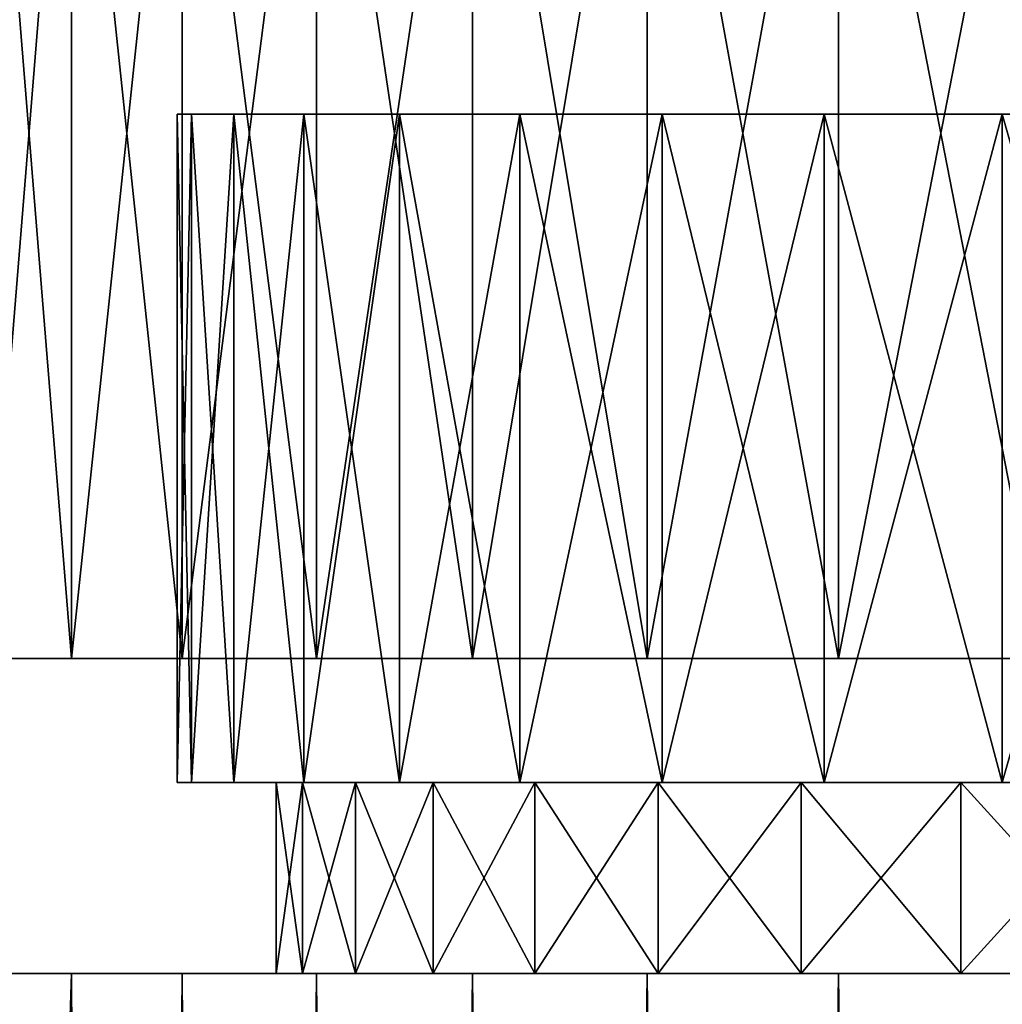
# Model space of a CAD drawing. Header units: millimetres. Extents: x -27 to 27, y -51 to 5.7.
# Tile 39 of 54: x -8.8 to -3.7, y -4.7 to 0.5. Entities that reach past the tile are written whole.
import ezdxf

# ---------------------------------------------------------------- set-up
doc = ezdxf.new("R2010")
doc.units = ezdxf.units.MM
doc.header["$LTSCALE"] = 52.148148
for name, color, linetype in [('10', 7, 'CONTINUOUS'), ('11', 7, 'CONTINUOUS'), ('18', 7, 'CONTINUOUS'), ('19', 7, 'CONTINUOUS'), ('2', 7, 'CONTINUOUS'), ('23', 7, 'CONTINUOUS'), ('3', 7, 'CONTINUOUS'), ('4', 7, 'CONTINUOUS'), ('5', 7, 'CONTINUOUS')]:
    doc.layers.add(name, color=color, linetype=linetype)

msp = doc.modelspace()

# ---------------------------------------------------------------- linework, layer by layer
at = {"layer": '10', "linetype": 'Continuous'}
for points in [[(-7.3431, -4.5, 1.526), (-7.4825, -3.5, 0.5118), (-7.4825, -4.5, 0.5119), (-7.3431, -4.5, 1.526)], [(-7.3431, -3.5, 1.5259), (-7.4825, -3.5, 0.5118), (-7.3431, -4.5, 1.526), (-7.3431, -3.5, 1.5259)], [(-7.4825, -3.5, -0.5118), (-7.3431, -3.5, -1.5259), (-7.4825, -4.5, -0.5119), (-7.4825, -3.5, -0.5118)], [(-7.4825, -4.5, -0.5119), (-7.3431, -3.5, -1.5259), (-7.3431, -4.5, -1.526), (-7.4825, -4.5, -0.5119)], [(-7.4825, -3.5, 0.5118), (-7.4825, -3.5, -0.5118), (-7.4825, -4.5, 0.5119), (-7.4825, -3.5, 0.5118)], [(-7.4825, -4.5, 0.5119), (-7.4825, -3.5, -0.5118), (-7.4825, -4.5, -0.5119), (-7.4825, -4.5, 0.5119)], [(-7.0669, -4.5, 2.5116), (-7.3431, -3.5, 1.5259), (-7.3431, -4.5, 1.526), (-7.0669, -4.5, 2.5116)], [(-7.067, -3.5, 2.5116), (-7.3431, -3.5, 1.5259), (-7.0669, -4.5, 2.5116), (-7.067, -3.5, 2.5116)], [(-7.3431, -4.5, -1.526), (-7.067, -3.5, -2.5116), (-7.0669, -4.5, -2.5116), (-7.3431, -4.5, -1.526)], [(-7.3431, -3.5, -1.5259), (-7.067, -3.5, -2.5116), (-7.3431, -4.5, -1.526), (-7.3431, -3.5, -1.5259)], [(-6.6591, -4.5, 3.4505), (-7.067, -3.5, 2.5116), (-7.0669, -4.5, 2.5116), (-6.6591, -4.5, 3.4505)], [(-6.6591, -3.5, 3.4505), (-7.067, -3.5, 2.5116), (-6.6591, -4.5, 3.4505), (-6.6591, -3.5, 3.4505)], [(-7.067, -3.5, -2.5116), (-6.6591, -3.5, -3.4505), (-7.0669, -4.5, -2.5116), (-7.067, -3.5, -2.5116)], [(-7.0669, -4.5, -2.5116), (-6.6591, -3.5, -3.4505), (-6.6591, -4.5, -3.4505), (-7.0669, -4.5, -2.5116)], [(-6.1273, -4.5, 4.3251), (-6.6591, -3.5, 3.4505), (-6.6591, -4.5, 3.4505), (-6.1273, -4.5, 4.3251)], [(-6.1273, -3.5, 4.3251), (-6.6591, -3.5, 3.4505), (-6.1273, -4.5, 4.3251), (-6.1273, -3.5, 4.3251)], [(-6.6591, -4.5, -3.4505), (-6.1273, -3.5, -4.3251), (-6.1273, -4.5, -4.3251), (-6.6591, -4.5, -3.4505)], [(-6.6591, -3.5, -3.4505), (-6.1273, -3.5, -4.3251), (-6.6591, -4.5, -3.4505), (-6.6591, -3.5, -3.4505)], [(-5.4813, -4.5, 5.1191), (-6.1273, -3.5, 4.3251), (-6.1273, -4.5, 4.3251), (-5.4813, -4.5, 5.1191)], [(-5.4813, -3.5, 5.1191), (-6.1273, -3.5, 4.3251), (-5.4813, -4.5, 5.1191), (-5.4813, -3.5, 5.1191)], [(-6.1273, -3.5, -4.3251), (-5.4813, -3.5, -5.1191), (-6.1273, -4.5, -4.3251), (-6.1273, -3.5, -4.3251)], [(-6.1273, -4.5, -4.3251), (-5.4813, -3.5, -5.1191), (-5.4813, -4.5, -5.1191), (-6.1273, -4.5, -4.3251)], [(-4.7331, -4.5, 5.8179), (-5.4813, -3.5, 5.1191), (-5.4813, -4.5, 5.1191), (-4.7331, -4.5, 5.8179)], [(-4.7332, -3.5, 5.8178), (-5.4813, -3.5, 5.1191), (-4.7331, -4.5, 5.8179), (-4.7332, -3.5, 5.8178)], [(-5.4813, -3.5, -5.1191), (-4.7332, -3.5, -5.8178), (-5.4813, -4.5, -5.1191), (-5.4813, -3.5, -5.1191)], [(-5.4813, -4.5, -5.1191), (-4.7332, -3.5, -5.8178), (-4.7331, -4.5, -5.8179), (-5.4813, -4.5, -5.1191)], [(-3.8968, -4.5, 6.4082), (-4.7332, -3.5, 5.8178), (-4.7331, -4.5, 5.8179), (-3.8968, -4.5, 6.4082)], [(-3.8969, -3.5, 6.4081), (-4.7332, -3.5, 5.8178), (-3.8968, -4.5, 6.4082), (-3.8969, -3.5, 6.4081)], [(-4.7332, -3.5, -5.8178), (-3.8969, -3.5, -6.4081), (-4.7331, -4.5, -5.8179), (-4.7332, -3.5, -5.8178)], [(-4.7331, -4.5, -5.8179), (-3.8969, -3.5, -6.4081), (-3.8968, -4.5, -6.4082), (-4.7331, -4.5, -5.8179)], [(-2.988, -4.5, 6.8791), (-3.8969, -3.5, 6.4081), (-3.8968, -4.5, 6.4082), (-2.988, -4.5, 6.8791)], [(-2.988, -3.5, 6.8791), (-3.8969, -3.5, 6.4081), (-2.988, -4.5, 6.8791), (-2.988, -3.5, 6.8791)], [(-3.8969, -3.5, -6.4081), (-2.988, -3.5, -6.8791), (-3.8968, -4.5, -6.4082), (-3.8969, -3.5, -6.4081)], [(-3.8968, -4.5, -6.4082), (-2.988, -3.5, -6.8791), (-2.988, -4.5, -6.8791), (-3.8968, -4.5, -6.4082)]]:
    msp.add_3dface(points, dxfattribs=at)
at = {"layer": '11', "linetype": 'Continuous'}
for points in [[(-9, -4.5, -3.0414), (-7.0669, -4.5, -2.5116), (-6.6591, -4.5, -3.4505), (-9, -4.5, -3.0414)], [(-8.5527, -4.5, -4.1354), (-9, -4.5, -3.0414), (-6.6591, -4.5, -3.4505), (-8.5527, -4.5, -4.1354)], [(-9, -4.5, 3.0414), (-8.5527, -4.5, 4.1354), (-6.6591, -4.5, 3.4505), (-9, -4.5, 3.0414)], [(-9, -4.5, -3.0414), (-9, -4.5, 3.0414), (-7.0669, -4.5, -2.5116), (-9, -4.5, -3.0414)], [(-9, -4.5, 3.0414), (-6.6591, -4.5, 3.4505), (-7.0669, -4.5, 2.5116), (-9, -4.5, 3.0414)], [(-9, -4.5, 3.0414), (-7.0669, -4.5, 2.5116), (-7.3431, -4.5, 1.526), (-9, -4.5, 3.0414)], [(-9, -4.5, 3.0414), (-7.3431, -4.5, 1.526), (-7.4825, -4.5, 0.5119), (-9, -4.5, 3.0414)], [(-9, -4.5, 3.0414), (-7.4825, -4.5, 0.5119), (-7.4825, -4.5, -0.5119), (-9, -4.5, 3.0414)], [(-9, -4.5, 3.0414), (-7.4825, -4.5, -0.5119), (-7.3431, -4.5, -1.526), (-9, -4.5, 3.0414)], [(-9, -4.5, 3.0414), (-7.3431, -4.5, -1.526), (-7.0669, -4.5, -2.5116), (-9, -4.5, 3.0414)], [(-7.973, -4.5, -5.1654), (-8.5527, -4.5, -4.1354), (-5.4813, -4.5, -5.1191), (-7.973, -4.5, -5.1654)], [(-8.5527, -4.5, -4.1354), (-6.6591, -4.5, -3.4505), (-6.1273, -4.5, -4.3251), (-8.5527, -4.5, -4.1354)], [(-8.5527, -4.5, -4.1354), (-6.1273, -4.5, -4.3251), (-5.4813, -4.5, -5.1191), (-8.5527, -4.5, -4.1354)], [(-8.5527, -4.5, 4.1354), (-7.973, -4.5, 5.1654), (-6.1273, -4.5, 4.3251), (-8.5527, -4.5, 4.1354)], [(-8.5527, -4.5, 4.1354), (-6.1273, -4.5, 4.3251), (-6.6591, -4.5, 3.4505), (-8.5527, -4.5, 4.1354)], [(-7.973, -4.5, -5.1654), (-5.4813, -4.5, -5.1191), (-4.7331, -4.5, -5.8179), (-7.973, -4.5, -5.1654)], [(-7.27, -4.5, -6.1154), (-7.973, -4.5, -5.1654), (-4.7331, -4.5, -5.8179), (-7.27, -4.5, -6.1154)], [(-7.973, -4.5, 5.1654), (-7.27, -4.5, 6.1154), (-4.7331, -4.5, 5.8179), (-7.973, -4.5, 5.1654)], [(-7.973, -4.5, 5.1654), (-4.7331, -4.5, 5.8179), (-5.4813, -4.5, 5.1191), (-7.973, -4.5, 5.1654)], [(-7.973, -4.5, 5.1654), (-5.4813, -4.5, 5.1191), (-6.1273, -4.5, 4.3251), (-7.973, -4.5, 5.1654)], [(-6.4544, -4.5, -6.9707), (-7.27, -4.5, -6.1154), (-2.988, -4.5, -6.8791), (-6.4544, -4.5, -6.9707)], [(-7.27, -4.5, -6.1154), (-4.7331, -4.5, -5.8179), (-3.8968, -4.5, -6.4082), (-7.27, -4.5, -6.1154)], [(-7.27, -4.5, -6.1154), (-3.8968, -4.5, -6.4082), (-2.988, -4.5, -6.8791), (-7.27, -4.5, -6.1154)], [(-7.27, -4.5, 6.1154), (-6.4544, -4.5, 6.9707), (-3.8968, -4.5, 6.4082), (-7.27, -4.5, 6.1154)], [(-7.27, -4.5, 6.1154), (-3.8968, -4.5, 6.4082), (-4.7331, -4.5, 5.8179), (-7.27, -4.5, 6.1154)], [(-5.5388, -4.5, -7.7183), (-6.4544, -4.5, -6.9707), (-1.0213, -4.5, -7.4301), (-5.5388, -4.5, -7.7183)], [(-6.4544, -4.5, -6.9707), (-2.988, -4.5, -6.8791), (-2.0235, -4.5, -7.2219), (-6.4544, -4.5, -6.9707)], [(-6.4544, -4.5, -6.9707), (-2.0235, -4.5, -7.2219), (-1.0213, -4.5, -7.4301), (-6.4544, -4.5, -6.9707)], [(-6.4544, -4.5, 6.9707), (-2.988, -4.5, 6.8791), (-3.8968, -4.5, 6.4082), (-6.4544, -4.5, 6.9707)], [(-6.4544, -4.5, 6.9707), (-5.5388, -4.5, 7.7183), (-2.0235, -4.5, 7.2219), (-6.4544, -4.5, 6.9707)], [(-6.4544, -4.5, 6.9707), (-2.0235, -4.5, 7.2219), (-2.988, -4.5, 6.8791), (-6.4544, -4.5, 6.9707)], [(5.5388, -4.5, -7.7183), (-5.5388, -4.5, -7.7183), (0, -4.5, -7.5), (5.5388, -4.5, -7.7183)], [(5.5388, -4.5, -7.7183), (4.5375, -4.5, -8.3463), (-5.5388, -4.5, -7.7183), (5.5388, -4.5, -7.7183)], [(-5.5388, -4.5, -7.7183), (-1.0213, -4.5, -7.4301), (0, -4.5, -7.5), (-5.5388, -4.5, -7.7183)], [(4.5375, -4.5, -8.3463), (-4.5375, -4.5, -8.3463), (-5.5388, -4.5, -7.7183), (4.5375, -4.5, -8.3463)], [(-5.5388, -4.5, 7.7183), (-4.5375, -4.5, 8.3463), (5.5388, -4.5, 7.7183), (-5.5388, -4.5, 7.7183)], [(-5.5388, -4.5, 7.7183), (5.5388, -4.5, 7.7183), (0, -4.5, 7.5), (-5.5388, -4.5, 7.7183)], [(-5.5388, -4.5, 7.7183), (0, -4.5, 7.5), (-1.0213, -4.5, 7.4301), (-5.5388, -4.5, 7.7183)], [(-5.5388, -4.5, 7.7183), (-1.0213, -4.5, 7.4301), (-2.0235, -4.5, 7.2219), (-5.5388, -4.5, 7.7183)], [(3.4661, -4.5, -8.8451), (-3.4661, -4.5, -8.8451), (-4.5375, -4.5, -8.3463), (3.4661, -4.5, -8.8451)], [(4.5375, -4.5, -8.3463), (3.4661, -4.5, -8.8451), (-4.5375, -4.5, -8.3463), (4.5375, -4.5, -8.3463)], [(-4.5375, -4.5, 8.3463), (-3.4661, -4.5, 8.8451), (4.5375, -4.5, 8.3463), (-4.5375, -4.5, 8.3463)], [(-4.5375, -4.5, 8.3463), (4.5375, -4.5, 8.3463), (5.5388, -4.5, 7.7183), (-4.5375, -4.5, 8.3463)]]:
    msp.add_3dface(points, dxfattribs=at)
at = {"layer": '18', "linetype": 'Continuous'}
for points in [[(-7.5835, -2.85, 3.2939), (-9, -2.85, 3.0414), (-7.9613, -2.85, 2.2307), (-7.5835, -2.85, 3.2939)], [(-8.5527, -2.85, 4.1353), (-9, -2.85, 3.0414), (-7.5835, -2.85, 3.2939), (-8.5527, -2.85, 4.1353)], [(-7.9613, -2.85, -2.2307), (-9, -2.85, -3.0414), (-7.5835, -2.85, -3.2939), (-7.9613, -2.85, -2.2307)], [(-8.1909, -2.85, -1.1259), (-9, -2.85, -3.0414), (-7.9613, -2.85, -2.2307), (-8.1909, -2.85, -1.1259)], [(-8.2679, -2.85), (-9, -2.85, -3.0414), (-8.1909, -2.85, -1.1259), (-8.2679, -2.85)], [(-8.1909, -2.85, 1.1259), (-9, -2.85, -3.0414), (-8.2679, -2.85), (-8.1909, -2.85, 1.1259)], [(-9, -2.85, 3.0414), (-9, -2.85, -3.0414), (-8.1909, -2.85, 1.1259), (-9, -2.85, 3.0414)], [(-7.9613, -2.85, 2.2307), (-9, -2.85, 3.0414), (-8.1909, -2.85, 1.1259), (-7.9613, -2.85, 2.2307)], [(-9, -2.85, -3.0414), (-8.5527, -2.85, -4.1353), (-7.5835, -2.85, -3.2939), (-9, -2.85, -3.0414)], [(-7.973, -2.85, 5.1654), (-8.5527, -2.85, 4.1353), (-7.0643, -2.85, 4.2959), (-7.973, -2.85, 5.1654)], [(-7.0643, -2.85, 4.2959), (-8.5527, -2.85, 4.1353), (-7.5835, -2.85, 3.2939), (-7.0643, -2.85, 4.2959)], [(-7.5835, -2.85, -3.2939), (-8.5527, -2.85, -4.1353), (-7.0643, -2.85, -4.2959), (-7.5835, -2.85, -3.2939)], [(-8.5527, -2.85, -4.1353), (-7.973, -2.85, -5.1654), (-7.0643, -2.85, -4.2959), (-8.5527, -2.85, -4.1353)], [(-7.27, -2.85, 6.1153), (-7.973, -2.85, 5.1654), (-5.6433, -2.85, 6.0425), (-7.27, -2.85, 6.1153)], [(-5.6433, -2.85, 6.0425), (-7.973, -2.85, 5.1654), (-6.4135, -2.85, 5.2178), (-5.6433, -2.85, 6.0425)], [(-6.4135, -2.85, 5.2178), (-7.973, -2.85, 5.1654), (-7.0643, -2.85, 4.2959), (-6.4135, -2.85, 5.2178)], [(-7.973, -2.85, -5.1654), (-7.27, -2.85, -6.1153), (-6.4135, -2.85, -5.2178), (-7.973, -2.85, -5.1654)], [(-7.0643, -2.85, -4.2959), (-7.973, -2.85, -5.1654), (-6.4135, -2.85, -5.2178), (-7.0643, -2.85, -4.2959)], [(-6.4543, -2.85, 6.9708), (-7.27, -2.85, 6.1153), (-4.768, -2.85, 6.7546), (-6.4543, -2.85, 6.9708)], [(-7.27, -2.85, -6.1153), (-6.4543, -2.85, -6.9708), (-4.768, -2.85, -6.7546), (-7.27, -2.85, -6.1153)], [(-6.4135, -2.85, -5.2178), (-7.27, -2.85, -6.1153), (-5.6433, -2.85, -6.0425), (-6.4135, -2.85, -5.2178)], [(-5.6433, -2.85, -6.0425), (-7.27, -2.85, -6.1153), (-4.768, -2.85, -6.7546), (-5.6433, -2.85, -6.0425)], [(-4.768, -2.85, 6.7546), (-7.27, -2.85, 6.1153), (-5.6433, -2.85, 6.0425), (-4.768, -2.85, 6.7546)], [(-6.4543, -2.85, -6.9708), (-5.5388, -2.85, -7.7183), (-3.8038, -2.85, -7.341), (-6.4543, -2.85, -6.9708)], [(-4.768, -2.85, -6.7546), (-6.4543, -2.85, -6.9708), (-3.8038, -2.85, -7.341), (-4.768, -2.85, -6.7546)], [(-5.5388, -2.85, 7.7183), (-6.4543, -2.85, 6.9708), (-3.8038, -2.85, 7.341), (-5.5388, -2.85, 7.7183)], [(-3.8038, -2.85, 7.341), (-6.4543, -2.85, 6.9708), (-4.768, -2.85, 6.7546), (-3.8038, -2.85, 7.341)], [(-5.5388, -2.85, -7.7183), (-4.5376, -2.85, -8.3462), (-2.7687, -2.85, -7.7906), (-5.5388, -2.85, -7.7183)], [(-3.8038, -2.85, -7.341), (-5.5388, -2.85, -7.7183), (-2.7687, -2.85, -7.7906), (-3.8038, -2.85, -7.341)], [(-4.5376, -2.85, 8.3462), (-5.5388, -2.85, 7.7183), (-0.5643, -2.85, 8.2487), (-4.5376, -2.85, 8.3462)], [(-0.5643, -2.85, 8.2487), (-5.5388, -2.85, 7.7183), (-1.6822, -2.85, 8.095), (-0.5643, -2.85, 8.2487)], [(-1.6822, -2.85, 8.095), (-5.5388, -2.85, 7.7183), (-2.7687, -2.85, 7.7906), (-1.6822, -2.85, 8.095)], [(-2.7687, -2.85, 7.7906), (-5.5388, -2.85, 7.7183), (-3.8038, -2.85, 7.341), (-2.7687, -2.85, 7.7906)], [(-2.7687, -2.85, -7.7906), (-4.5376, -2.85, -8.3462), (-1.6822, -2.85, -8.095), (-2.7687, -2.85, -7.7906)], [(-1.6822, -2.85, -8.095), (-4.5376, -2.85, -8.3462), (-0.5643, -2.85, -8.2487), (-1.6822, -2.85, -8.095)], [(-0.5643, -2.85, -8.2487), (-4.5376, -2.85, -8.3462), (0.5643, -2.85, -8.2487), (-0.5643, -2.85, -8.2487)], [(-3.466, -2.85, 8.8452), (-4.5376, -2.85, 8.3462), (3.466, -2.85, 8.8452), (-3.466, -2.85, 8.8452)], [(3.466, -2.85, 8.8452), (-4.5376, -2.85, 8.3462), (4.5376, -2.85, 8.3462), (3.466, -2.85, 8.8452)], [(4.5376, -2.85, 8.3462), (-4.5376, -2.85, 8.3462), (-0.5643, -2.85, 8.2487), (4.5376, -2.85, 8.3462)], [(-4.5376, -2.85, -8.3462), (4.5376, -2.85, -8.3462), (0.5643, -2.85, -8.2487), (-4.5376, -2.85, -8.3462)], [(-3.466, -2.85, -8.8452), (4.5376, -2.85, -8.3462), (-4.5376, -2.85, -8.3462), (-3.466, -2.85, -8.8452)]]:
    msp.add_3dface(points, dxfattribs=at)
at = {"layer": '19', "linetype": 'Continuous'}
for points in [[(-9, 2.65, 3.0414), (-8.5527, -2.85, 4.1353), (-8.5527, 2.65, 4.1354), (-9, 2.65, 3.0414)], [(-9, -2.85, 3.0414), (-8.5527, -2.85, 4.1353), (-9, 2.65, 3.0414), (-9, -2.85, 3.0414)], [(-8.5527, 2.65, 4.1354), (-7.973, -2.85, 5.1654), (-7.973, 2.65, 5.1653), (-8.5527, 2.65, 4.1354)], [(-8.5527, -2.85, 4.1353), (-7.973, -2.85, 5.1654), (-8.5527, 2.65, 4.1354), (-8.5527, -2.85, 4.1353)], [(-7.973, -2.85, 5.1654), (-7.27, -2.85, 6.1153), (-7.973, 2.65, 5.1653), (-7.973, -2.85, 5.1654)], [(-7.973, 2.65, 5.1653), (-7.27, -2.85, 6.1153), (-7.2699, 2.65, 6.1154), (-7.973, 2.65, 5.1653)], [(-7.27, -2.85, 6.1153), (-6.4543, -2.85, 6.9708), (-7.2699, 2.65, 6.1154), (-7.27, -2.85, 6.1153)], [(-7.2699, 2.65, 6.1154), (-6.4543, -2.85, 6.9708), (-6.4543, 2.65, 6.9708), (-7.2699, 2.65, 6.1154)], [(-6.4543, 2.65, 6.9708), (-5.5388, -2.85, 7.7183), (-5.5388, 2.65, 7.7183), (-6.4543, 2.65, 6.9708)], [(-6.4543, -2.85, 6.9708), (-5.5388, -2.85, 7.7183), (-6.4543, 2.65, 6.9708), (-6.4543, -2.85, 6.9708)], [(-5.5388, -2.85, 7.7183), (-4.5376, -2.85, 8.3462), (-5.5388, 2.65, 7.7183), (-5.5388, -2.85, 7.7183)], [(-5.5388, 2.65, 7.7183), (-4.5376, -2.85, 8.3462), (-4.5376, 2.65, 8.3463), (-5.5388, 2.65, 7.7183)], [(-4.5376, 2.65, 8.3463), (-3.466, -2.85, 8.8452), (-3.4661, 2.65, 8.8451), (-4.5376, 2.65, 8.3463)], [(-4.5376, -2.85, 8.3462), (-3.466, -2.85, 8.8452), (-4.5376, 2.65, 8.3463), (-4.5376, -2.85, 8.3462)]]:
    msp.add_3dface(points, dxfattribs=at)
at = {"layer": '2', "linetype": 'Continuous'}
for points in [[(-8.5527, -4.5, 4.1354), (-9, -4.5, 3.0414), (-8.8329, -50.5, 3.4972), (-8.5527, -4.5, 4.1354)], [(-8.3249, -50.5, 4.5767), (-8.5527, -4.5, 4.1354), (-8.8329, -50.5, 3.4972), (-8.3249, -50.5, 4.5767)], [(-7.973, -4.5, 5.1654), (-8.5527, -4.5, 4.1354), (-8.3249, -50.5, 4.5767), (-7.973, -4.5, 5.1654)], [(-7.6857, -50.5, 5.584), (-7.973, -4.5, 5.1654), (-8.3249, -50.5, 4.5767), (-7.6857, -50.5, 5.584)], [(-7.27, -4.5, 6.1154), (-7.973, -4.5, 5.1654), (-7.6857, -50.5, 5.584), (-7.27, -4.5, 6.1154)], [(-6.9252, -50.5, 6.5032), (-7.27, -4.5, 6.1154), (-7.6857, -50.5, 5.584), (-6.9252, -50.5, 6.5032)], [(-6.4544, -4.5, 6.9707), (-7.27, -4.5, 6.1154), (-6.9252, -50.5, 6.5032), (-6.4544, -4.5, 6.9707)], [(-6.0555, -50.5, 7.3199), (-6.4544, -4.5, 6.9707), (-6.9252, -50.5, 6.5032), (-6.0555, -50.5, 7.3199)], [(-5.5388, -4.5, 7.7183), (-6.4544, -4.5, 6.9707), (-6.0555, -50.5, 7.3199), (-5.5388, -4.5, 7.7183)], [(-5.0904, -50.5, 8.0211), (-5.5388, -4.5, 7.7183), (-6.0555, -50.5, 7.3199), (-5.0904, -50.5, 8.0211)], [(-4.5375, -4.5, 8.3463), (-5.5388, -4.5, 7.7183), (-5.0904, -50.5, 8.0211), (-4.5375, -4.5, 8.3463)], [(-4.0449, -50.5, 8.5959), (-4.5375, -4.5, 8.3463), (-5.0904, -50.5, 8.0211), (-4.0449, -50.5, 8.5959)], [(-3.4661, -4.5, 8.8451), (-4.5375, -4.5, 8.3463), (-4.0449, -50.5, 8.5959), (-3.4661, -4.5, 8.8451)], [(-2.9357, -50.5, 9.035), (-3.4661, -4.5, 8.8451), (-4.0449, -50.5, 8.5959), (-2.9357, -50.5, 9.035)]]:
    msp.add_3dface(points, dxfattribs=at)
at = {"layer": '23', "linetype": 'Continuous'}
for points in [[(-8.5527, 2.65, -4.1354), (-9, -2.85, -3.0414), (-9, 2.65, -3.0414), (-8.5527, 2.65, -4.1354)], [(-8.5527, -2.85, -4.1353), (-9, -2.85, -3.0414), (-8.5527, 2.65, -4.1354), (-8.5527, -2.85, -4.1353)], [(-7.973, 2.65, -5.1653), (-8.5527, -2.85, -4.1353), (-8.5527, 2.65, -4.1354), (-7.973, 2.65, -5.1653)], [(-7.973, -2.85, -5.1654), (-8.5527, -2.85, -4.1353), (-7.973, 2.65, -5.1653), (-7.973, -2.85, -5.1654)], [(-7.2699, 2.65, -6.1154), (-7.973, -2.85, -5.1654), (-7.973, 2.65, -5.1653), (-7.2699, 2.65, -6.1154)], [(-7.27, -2.85, -6.1153), (-7.973, -2.85, -5.1654), (-7.2699, 2.65, -6.1154), (-7.27, -2.85, -6.1153)], [(-6.4543, 2.65, -6.9708), (-7.27, -2.85, -6.1153), (-7.2699, 2.65, -6.1154), (-6.4543, 2.65, -6.9708)], [(-6.4543, -2.85, -6.9708), (-7.27, -2.85, -6.1153), (-6.4543, 2.65, -6.9708), (-6.4543, -2.85, -6.9708)], [(-5.5388, 2.65, -7.7183), (-6.4543, -2.85, -6.9708), (-6.4543, 2.65, -6.9708), (-5.5388, 2.65, -7.7183)], [(-5.5388, -2.85, -7.7183), (-6.4543, -2.85, -6.9708), (-5.5388, 2.65, -7.7183), (-5.5388, -2.85, -7.7183)], [(-4.5376, -2.85, -8.3462), (-5.5388, -2.85, -7.7183), (-4.5376, 2.65, -8.3463), (-4.5376, -2.85, -8.3462)], [(-4.5376, 2.65, -8.3463), (-5.5388, -2.85, -7.7183), (-5.5388, 2.65, -7.7183), (-4.5376, 2.65, -8.3463)], [(-3.4661, 2.65, -8.8451), (-4.5376, -2.85, -8.3462), (-4.5376, 2.65, -8.3463), (-3.4661, 2.65, -8.8451)], [(-3.466, -2.85, -8.8452), (-4.5376, -2.85, -8.3462), (-3.4661, 2.65, -8.8451), (-3.466, -2.85, -8.8452)]]:
    msp.add_3dface(points, dxfattribs=at)
at = {"layer": '3', "linetype": 'Continuous'}
for points in [[(-9, -18.75, -3.0414), (-8.5527, -4.5, -4.1354), (-8.8329, -50.5, -3.4972), (-9, -18.75, -3.0414)], [(-9, -4.5, -3.0414), (-8.5527, -4.5, -4.1354), (-9, -18.75, -3.0414), (-9, -4.5, -3.0414)], [(-8.8329, -50.5, -3.4972), (-8.5527, -4.5, -4.1354), (-8.3249, -50.5, -4.5767), (-8.8329, -50.5, -3.4972)], [(-8.5527, -4.5, -4.1354), (-7.973, -4.5, -5.1654), (-8.3249, -50.5, -4.5767), (-8.5527, -4.5, -4.1354)], [(-8.3249, -50.5, -4.5767), (-7.973, -4.5, -5.1654), (-7.6857, -50.5, -5.584), (-8.3249, -50.5, -4.5767)], [(-7.973, -4.5, -5.1654), (-7.27, -4.5, -6.1154), (-7.6857, -50.5, -5.584), (-7.973, -4.5, -5.1654)], [(-7.6857, -50.5, -5.584), (-7.27, -4.5, -6.1154), (-6.9252, -50.5, -6.5032), (-7.6857, -50.5, -5.584)], [(-7.27, -4.5, -6.1154), (-6.4544, -4.5, -6.9707), (-6.9252, -50.5, -6.5032), (-7.27, -4.5, -6.1154)], [(-6.9252, -50.5, -6.5032), (-6.4544, -4.5, -6.9707), (-6.0555, -50.5, -7.3199), (-6.9252, -50.5, -6.5032)], [(-6.4544, -4.5, -6.9707), (-5.5388, -4.5, -7.7183), (-6.0555, -50.5, -7.3199), (-6.4544, -4.5, -6.9707)], [(-6.0555, -50.5, -7.3199), (-5.5388, -4.5, -7.7183), (-5.0904, -50.5, -8.0211), (-6.0555, -50.5, -7.3199)], [(-5.5388, -4.5, -7.7183), (-4.5375, -4.5, -8.3463), (-5.0904, -50.5, -8.0211), (-5.5388, -4.5, -7.7183)], [(-5.0904, -50.5, -8.0211), (-4.5375, -4.5, -8.3463), (-4.0449, -50.5, -8.5959), (-5.0904, -50.5, -8.0211)], [(-4.5375, -4.5, -8.3463), (-3.4661, -4.5, -8.8451), (-4.0449, -50.5, -8.5959), (-4.5375, -4.5, -8.3463)], [(-4.0449, -50.5, -8.5959), (-3.4661, -4.5, -8.8451), (-2.9357, -50.5, -9.035), (-4.0449, -50.5, -8.5959)]]:
    msp.add_3dface(points, dxfattribs=at)
at = {"layer": '4', "linetype": 'Continuous'}
for points in [[(-8, 0), (-7.9255, -3.5, 1.0893), (-7.9255, 0, 1.0893), (-8, 0)], [(-8, -3.5), (-7.9255, -3.5, 1.0893), (-8, 0), (-8, -3.5)], [(-7.9255, 0, 1.0893), (-7.7033, -3.5, 2.1584), (-7.7033, 0, 2.1584), (-7.9255, 0, 1.0893)], [(-7.9255, -3.5, 1.0893), (-7.7033, -3.5, 2.1584), (-7.9255, 0, 1.0893), (-7.9255, -3.5, 1.0893)], [(-7.7033, 0, 2.1584), (-7.3377, -3.5, 3.1872), (-7.3377, 0, 3.1872), (-7.7033, 0, 2.1584)], [(-7.7033, -3.5, 2.1584), (-7.3377, -3.5, 3.1872), (-7.7033, 0, 2.1584), (-7.7033, -3.5, 2.1584)], [(-7.3377, 0, 3.1872), (-6.8354, -3.5, 4.1567), (-6.8354, 0, 4.1567), (-7.3377, 0, 3.1872)], [(-7.3377, -3.5, 3.1872), (-6.8354, -3.5, 4.1567), (-7.3377, 0, 3.1872), (-7.3377, -3.5, 3.1872)], [(-6.8354, 0, 4.1567), (-6.2057, -3.5, 5.0487), (-6.2057, 0, 5.0487), (-6.8354, 0, 4.1567)], [(-6.8354, -3.5, 4.1567), (-6.2057, -3.5, 5.0487), (-6.8354, 0, 4.1567), (-6.8354, -3.5, 4.1567)], [(-6.2057, 0, 5.0487), (-5.4604, -3.5, 5.8467), (-5.4604, 0, 5.8467), (-6.2057, 0, 5.0487)], [(-6.2057, -3.5, 5.0487), (-5.4604, -3.5, 5.8467), (-6.2057, 0, 5.0487), (-6.2057, -3.5, 5.0487)], [(-5.4604, 0, 5.8467), (-4.6134, -3.5, 6.5358), (-4.6134, 0, 6.5358), (-5.4604, 0, 5.8467)], [(-5.4604, -3.5, 5.8467), (-4.6134, -3.5, 6.5358), (-5.4604, 0, 5.8467), (-5.4604, -3.5, 5.8467)], [(-4.6134, 0, 6.5358), (-3.6805, -3.5, 7.1031), (-3.6805, 0, 7.1031), (-4.6134, 0, 6.5358)], [(-4.6134, -3.5, 6.5358), (-3.6805, -3.5, 7.1031), (-4.6134, 0, 6.5358), (-4.6134, -3.5, 6.5358)], [(-3.6805, 0, 7.1031), (-2.679, -3.5, 7.5381), (-2.679, 0, 7.5381), (-3.6805, 0, 7.1031)], [(-3.6805, -3.5, 7.1031), (-2.679, -3.5, 7.5381), (-3.6805, 0, 7.1031), (-3.6805, -3.5, 7.1031)]]:
    msp.add_3dface(points, dxfattribs=at)
at = {"layer": '5', "linetype": 'Continuous'}
for points in [[(-8, -3.5), (-7.9255, 0, -1.0893), (-7.9255, -3.5, -1.0893), (-8, -3.5)], [(-8, -3.5), (-8, 0), (-7.9255, 0, -1.0893), (-8, -3.5)], [(-7.9255, -3.5, -1.0893), (-7.7033, 0, -2.1584), (-7.7033, -3.5, -2.1584), (-7.9255, -3.5, -1.0893)], [(-7.9255, 0, -1.0893), (-7.7033, 0, -2.1584), (-7.9255, -3.5, -1.0893), (-7.9255, 0, -1.0893)], [(-7.7033, -3.5, -2.1584), (-7.3377, 0, -3.1872), (-7.3377, -3.5, -3.1872), (-7.7033, -3.5, -2.1584)], [(-7.7033, 0, -2.1584), (-7.3377, 0, -3.1872), (-7.7033, -3.5, -2.1584), (-7.7033, 0, -2.1584)], [(-7.3377, -3.5, -3.1872), (-6.8354, 0, -4.1567), (-6.8354, -3.5, -4.1567), (-7.3377, -3.5, -3.1872)], [(-7.3377, 0, -3.1872), (-6.8354, 0, -4.1567), (-7.3377, -3.5, -3.1872), (-7.3377, 0, -3.1872)], [(-6.8354, -3.5, -4.1567), (-6.2057, 0, -5.0487), (-6.2057, -3.5, -5.0487), (-6.8354, -3.5, -4.1567)], [(-6.8354, 0, -4.1567), (-6.2057, 0, -5.0487), (-6.8354, -3.5, -4.1567), (-6.8354, 0, -4.1567)], [(-6.2057, -3.5, -5.0487), (-5.4604, 0, -5.8467), (-5.4604, -3.5, -5.8467), (-6.2057, -3.5, -5.0487)], [(-6.2057, 0, -5.0487), (-5.4604, 0, -5.8467), (-6.2057, -3.5, -5.0487), (-6.2057, 0, -5.0487)], [(-5.4604, 0, -5.8467), (-4.6134, 0, -6.5358), (-5.4604, -3.5, -5.8467), (-5.4604, 0, -5.8467)], [(-5.4604, -3.5, -5.8467), (-4.6134, 0, -6.5358), (-4.6134, -3.5, -6.5358), (-5.4604, -3.5, -5.8467)], [(-4.6134, -3.5, -6.5358), (-3.6805, 0, -7.1031), (-3.6805, -3.5, -7.1031), (-4.6134, -3.5, -6.5358)], [(-4.6134, 0, -6.5358), (-3.6805, 0, -7.1031), (-4.6134, -3.5, -6.5358), (-4.6134, 0, -6.5358)], [(-3.6805, -3.5, -7.1031), (-2.679, 0, -7.5381), (-2.679, -3.5, -7.5381), (-3.6805, -3.5, -7.1031)], [(-3.6805, 0, -7.1031), (-2.679, 0, -7.5381), (-3.6805, -3.5, -7.1031), (-3.6805, 0, -7.1031)]]:
    msp.add_3dface(points, dxfattribs=at)

doc.saveas('drawing.dxf')
